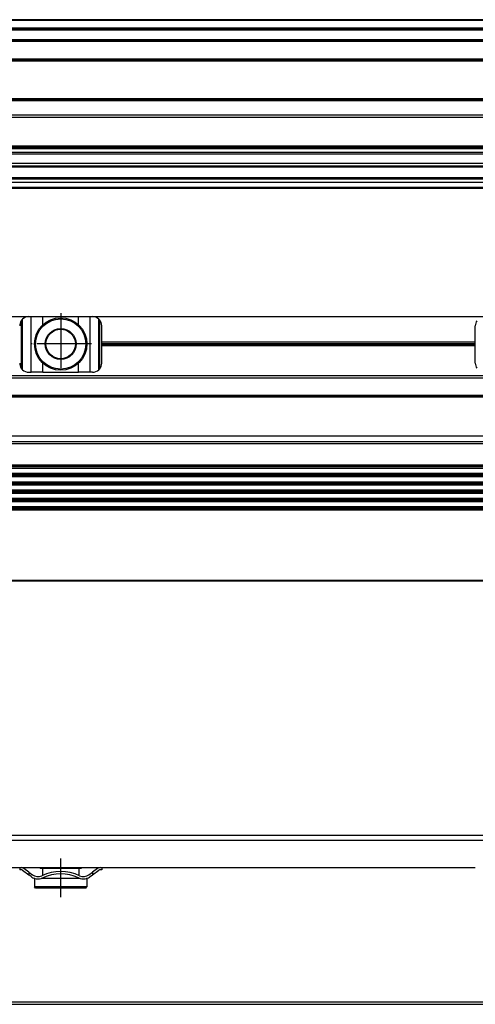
# Model space of a CAD drawing. Header units: millimetres. Extents: x -285 to 1770, y -280 to 203.
# Tile 26 of 29: x 1472 to 1572, y -95 to 120. Entities that reach past the tile are written whole.
import ezdxf

# ---------------------------------------------------------------- set-up
doc = ezdxf.new("R2010")
doc.units = ezdxf.units.MM
doc.linetypes.add('DOT_CENTER', pattern=[14, 12, -1, 0, -1])
doc.layers.add('1', color=7, linetype='Continuous')

# ---------------------------------------------------------------- blocks, each defined once
blk = doc.blocks.new('REGLA__10', base_point=(445.6, 83.41))
at = {"color": 7, "linetype": 'Continuous'}
for p, q in [((1694.3, 120.41), (543.3, 120.41)), ((554.6, 118.41), (1696.1, 118.41)), ((554.6, 115.91), (1696.1, 115.91)), ((554.6, 111.61), (1696.1, 111.61)), ((554.6, 102.91), (1696.1, 102.91)), ((1696.1, 98.99), (554.6, 98.99)), ((1696.1, 92.69), (554.6, 92.69)), ((554.6, 92.47), (1696.1, 92.47)), ((554.6, 92.43), (1696.1, 92.43)), ((1696.1, 92.09), (554.6, 92.09)), ((1696.1, 91.3), (554.6, 91.3)), ((1696.1, 90.91), (554.6, 90.91)), ((1696.1, 88.91), (554.6, 88.91)), ((554.6, 88.13), (1690.3, 88.13)), ((1696.1, 84.71), (456.1, 84.71)), ((1696.1, 85.42), (543.32, 85.42)), ((553.73, 85.83), (1690.3, 85.83)), ((456.1, 83.71), (1696.1, 83.71)), ((1696.1, 83.41), (456.1, 83.41))]:
    blk.add_line(p, q, dxfattribs=at)
at = {"color": 3, "linetype": 'Continuous'}
for p, q in [((1696.1, 120.21), (543.5, 120.21)), ((554.6, 118.61), (1696.1, 118.61)), ((554.6, 118.21), (1696.1, 118.21)), ((554.6, 116.09), (1696.1, 116.09)), ((554.6, 115.71), (1696.1, 115.71)), ((554.6, 111.81), (1696.1, 111.81)), ((554.6, 111.41), (1696.1, 111.41)), ((554.6, 103.11), (1696.1, 103.11)), ((554.6, 102.71), (1696.1, 102.71)), ((1696.1, 99.49), (554.6, 99.49)), ((554.6, 88.33), (1696.1, 88.33)), ((543.53, 85.63), (1696.1, 85.63))]:
    blk.add_line(p, q, dxfattribs=at)
blk = doc.blocks.new('Regla_G2_cm1140__12', base_point=(445.6, 83.41))
blk.add_blockref('REGLA__10', (445.6, 83.41))
blk = doc.blocks.new('E1', base_point=(626, 100.95))
blk.add_blockref('Regla_G2_cm1140__12', (445.6, 83.41))
blk = doc.blocks.new('REGLA__20', base_point=(445.6, -96.46))
at = {"color": 7, "linetype": 'Continuous'}
for p, q in [((1696.1, -58.46), (456.1, -58.46)), ((456.1, -59.46), (1696.1, -59.46)), ((1389.6, -65.46), (1471.6, -65.46)), ((1471.6, -65.46), (1471.93, -65.46)), ((1471.6, -65.46), (1471.6, -65.96)), ((1471.93, -65.96), (1471.6, -65.96)), ((1471.93, -65.46), (1489.27, -65.46)), ((1472.23, -66.06), (1473.6, -67.08)), ((1473.6, -66.46), (1472.53, -65.66)), ((1473.6, -66.46), (1474.4, -67.06)), ((1476.1, -65.46), (1476.1, -65.71)), ((1476.63, -65.71), (1476.1, -65.71)), ((1484.58, -65.71), (1476.63, -65.71)), ((1476.63, -65.71), (1476.63, -67.19)), ((1485.1, -65.71), (1484.58, -65.71)), ((1484.58, -65.71), (1484.58, -67.19)), ((1485.1, -65.46), (1485.1, -65.71)), ((1486.8, -67.06), (1487.6, -66.46)), ((1488.67, -65.66), (1487.6, -66.46)), ((1487.6, -67.08), (1488.97, -66.06)), ((1489.13, -65.96), (1488.97, -66.06)), ((1489.6, -65.96), (1489.13, -65.96)), ((1489.27, -65.46), (1489.6, -65.46)), ((1489.6, -65.46), (1571.6, -65.46)), ((1489.6, -65.46), (1489.6, -65.96)), ((1474.1, -67.46), (1473.6, -67.08)), ((1474.85, -67.86), (1474.85, -69.71)), ((1474.9, -67.86), (1474.85, -67.86)), ((1476.63, -67.86), (1476.3, -67.86)), ((1476.63, -67.74), (1476.63, -67.86)), ((1484.58, -67.86), (1476.63, -67.86)), ((1484.58, -67.74), (1484.58, -67.86)), ((1484.9, -67.86), (1484.58, -67.86)), ((1486.35, -67.86), (1486.3, -67.86)), ((1486.35, -67.86), (1486.35, -69.71)), ((1487.1, -67.46), (1487.6, -67.08)), ((1486.35, -69.71), (1474.85, -69.71)), ((1475.1, -69.96), (1474.85, -69.71)), ((1486.1, -69.96), (1475.1, -69.96)), ((1486.1, -69.96), (1486.35, -69.71)), ((543.3, -95.46), (1694.3, -95.46))]:
    blk.add_line(p, q, dxfattribs=at)
at = {"color": 3, "linetype": 'Continuous'}
for p, q in [((1473.6, -66.46), (1473.6, -67.08)), ((1487.6, -66.46), (1487.6, -67.08)), ((1694.3, -94.96), (457.9, -94.96))]:
    blk.add_line(p, q, dxfattribs=at)
at = {"color": 7, "linetype": 'Continuous'}
for centre, radius, start, end in [((1471.93, -66.46), 1, 53.1301, 90), ((1471.93, -66.46), 0.5, 53.1301, 90), ((1480.6, -76.27), 9.91, 65.247, 114.753), ((1480.6, -76.27), 9.41, 65.256, 114.744), ((1489.27, -66.46), 1, 90, 126.8699), ((1475.6, -65.46), 2.5, 233.1301, 253.7398), ((1475.6, -65.46), 2, 233.1301, 295.1169), ((1475.6, -65.46), 2.5, 253.7398, 286.2602), ((1475.6, -65.46), 2.5, 286.2602, 295.0781), ((1485.6, -65.46), 2.5, 244.9219, 253.7398), ((1485.6, -65.46), 2, 244.8831, 306.8699), ((1485.6, -65.46), 2.5, 253.7398, 286.2602), ((1485.6, -65.46), 2.5, 286.2602, 306.8699)]:
    blk.add_arc(centre, radius, start, end, dxfattribs=at)
at = {"layer": '1', "color": 2, "linetype": 'DOT_CENTER'}
blk.add_line((1480.6, -71.96), (1480.6, -63.46), dxfattribs=at)
blk = doc.blocks.new('Regla_G2_cm1140__21', base_point=(445.6, -96.46))
blk.add_blockref('REGLA__20', (445.6, -96.46))
blk = doc.blocks.new('B1', base_point=(626, -76))
blk.add_blockref('Regla_G2_cm1140__21', (445.6, -96.46))
blk = doc.blocks.new('REGLA__26', base_point=(445.6, -6.69))
at = {"color": 7, "linetype": 'Continuous'}
for p, q in [((1387.6, 55.31), (1473.6, 55.31)), ((1473.6, 55.31), (1474.1, 55.31)), ((1474.1, 55.31), (1476.66, 55.31)), ((1476.66, 55.31), (1484.54, 55.31)), ((1484.54, 55.31), (1487.1, 55.31)), ((1487.1, 55.31), (1487.6, 55.31)), ((1487.6, 55.31), (1573.6, 55.31)), ((1488.97, 43.65), (1488.97, 54.77)), ((1489.13, 54.6), (1489.13, 43.82)), ((1489.6, 49.75), (1489.6, 53.31)), ((1571.6, 49.75), (1571.6, 53.31)), ((1489.6, 48.87), (1489.6, 49.75)), ((1489.6, 49.75), (1571.6, 49.75)), ((1571.6, 48.87), (1571.6, 49.75)), ((1489.6, 45.11), (1489.6, 48.87)), ((1571.6, 48.87), (1489.6, 48.87)), ((1571.6, 45.11), (1571.6, 48.87)), ((1694.3, 42.31), (457.9, 42.31)), ((1473.6, 43.11), (1474.1, 43.11)), ((1476.66, 43.11), (1474.1, 43.11)), ((1476.66, 43.11), (1484.54, 43.11)), ((1487.1, 43.11), (1484.54, 43.11)), ((1487.6, 43.11), (1487.1, 43.11)), ((457.9, 37.91), (1694.3, 37.91)), ((461.97, 37.73), (1690.23, 37.73)), ((456.1, 29.18), (1696.1, 29.18)), ((1694.3, 22.76), (457.9, 22.76)), ((457.9, 22.07), (1694.3, 22.07)), ((1694.3, 20.92), (457.9, 20.92)), ((457.9, 20.24), (1694.3, 20.24)), ((457.9, 19.09), (1694.3, 19.09)), ((457.9, 18.41), (1694.3, 18.41)), ((1694.3, 17.26), (457.9, 17.26)), ((457.9, 16.57), (1694.3, 16.57)), ((1694.3, 15.42), (457.9, 15.42)), ((457.9, 14.74), (1694.3, 14.74)), ((1694.3, 13.59), (457.9, 13.59)), ((1694.3, 12.91), (457.9, 12.91)), ((1694.3, -2.69), (457.9, -2.69))]:
    blk.add_line(p, q, dxfattribs=at)
at = {"color": 3, "linetype": 'Continuous'}
for p, q in [((1471.93, 54.42), (1471.93, 44)), ((1472.23, 43.65), (1472.23, 54.77)), ((1474.1, 43.11), (1474.1, 55.31)), ((1476.66, 53.5), (1476.66, 55.31)), ((1484.54, 53.5), (1484.54, 55.31)), ((1487.1, 43.11), (1487.1, 55.31)), ((1489.6, 49.38), (1571.6, 49.38)), ((1489.6, 49.24), (1571.6, 49.24)), ((1476.66, 43.11), (1476.66, 45.12)), ((1484.54, 43.11), (1484.54, 45.12)), ((1694.3, 41.81), (457.9, 41.81)), ((457.9, 38.11), (1694.3, 38.11)), ((462.08, 37.84), (1690.12, 37.84)), ((456.1, 27.95), (1696.1, 27.95)), ((457.9, 27.49), (1694.3, 27.49)), ((1694.3, 22.49), (457.9, 22.49)), ((1694.3, 22.34), (457.9, 22.34)), ((1694.3, 20.65), (457.9, 20.65)), ((1694.3, 20.51), (457.9, 20.51)), ((1694.3, 18.82), (457.9, 18.82)), ((1694.3, 18.68), (457.9, 18.68)), ((1694.3, 16.99), (457.9, 16.99)), ((1694.3, 16.84), (457.9, 16.84)), ((1694.3, 15.15), (457.9, 15.15)), ((1694.3, 15.01), (457.9, 15.01)), ((1694.3, 13.32), (457.9, 13.32)), ((1694.3, 13.18), (457.9, 13.18)), ((457.9, -2.49), (1694.3, -2.49))]:
    blk.add_line(p, q, dxfattribs=at)
at = {"color": 7, "linetype": 'Continuous'}
for radius in [5.75, 5.5, 3.4, 3.25]:
    blk.add_circle((1480.6, 49.31), radius, dxfattribs=at)
for centre, start, end in [((1473.6, 53.31), 146.4427, 180), ((1473.6, 53.31), 133.1047, 146.4427), ((1473.6, 53.31), 90, 133.1047), ((1487.6, 53.31), 46.8953, 90), ((1487.6, 53.31), 40.3149, 46.8953), ((1487.6, 53.31), 0, 40.3149), ((1573.6, 53.31), 146.4427, 180), ((1473.6, 45.11), 180, 213.5573), ((1473.6, 45.11), 213.5573, 226.8953), ((1473.6, 45.11), 226.8953, 270), ((1487.6, 45.11), 270, 313.1047), ((1487.6, 45.11), 313.1047, 319.6851), ((1487.6, 45.11), 319.6851, 0), ((1573.6, 45.11), 180, 213.5573)]:
    blk.add_arc(centre, 2, start, end, dxfattribs=at)
at = {"layer": '1', "color": 2, "linetype": 'DOT_CENTER'}
for p, q in [((1480.6, 56.06), (1480.6, 42.56)), ((1487.35, 49.31), (1473.85, 49.31))]:
    blk.add_line(p, q, dxfattribs=at)
blk = doc.blocks.new('Regla_G2_cm1140__27', base_point=(445.6, -29.69))
blk.add_blockref('REGLA__26', (445.6, -6.69))
blk = doc.blocks.new('A1', base_point=(626, 12.47))
blk.add_blockref('Regla_G2_cm1140__27', (445.6, -29.69))

msp = doc.modelspace()

# ---------------------------------------------------------------- block references
for name, p in [('E1', (626, 100.95)), ('A1', (626, 12.47)), ('B1', (626, -76))]:
    msp.add_blockref(name, p)

doc.saveas('drawing.dxf')
